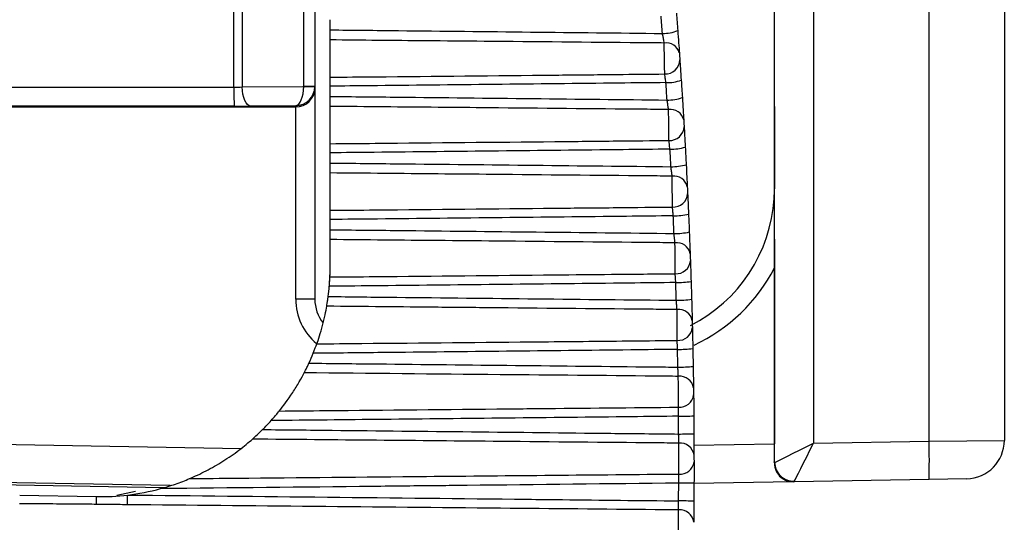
# Model space of a CAD drawing. Header units: millimetres. Extents: x 15458 to 16410, y 10212 to 11278.
# Tile 7 of 139: x 15867.3 to 15880.15, y 10690.62 to 10697.18. Entities that reach past the tile are written whole.
import ezdxf

# ---------------------------------------------------------------- set-up
doc = ezdxf.new("R2010")
doc.units = ezdxf.units.MM

msp = doc.modelspace()

# ---------------------------------------------------------------- linework, layer by layer
at = {"color": 7, "linetype": 'Continuous', "lineweight": 25}
for p, q in [((15879.168, 10691.68), (15879.168, 10706.341)), ((15880.151, 10706.076), (15880.151, 10691.689)), ((15877.15, 10696.043), (15877.15, 10702.663)), ((15877.658, 10702.663), (15877.658, 10691.654)), ((15870.095, 10696.299), (15870.095, 10702.12)), ((15870.204, 10702.12), (15870.204, 10696.3)), ((15871.005, 10696.309), (15871.005, 10702.099)), ((15871.151, 10702.099), (15871.151, 10696.309)), ((15871.351, 10697.045), (15871.351, 10697.178)), ((15871.351, 10696.428), (15871.351, 10696.914)), ((15864.351, 10696.297), (15870.095, 10696.299)), ((15870.204, 10696.3), (15871.005, 10696.307)), ((15871.005, 10696.309), (15871.151, 10696.309)), ((15871.151, 10696.309), (15871.151, 10696.286)), ((15871.151, 10696.286), (15871.151, 10693.532)), ((15871.351, 10696.177), (15871.351, 10696.31)), ((15870.099, 10696.049), (15864.351, 10696.047)), ((15864.351, 10696.041), (15870.901, 10696.041)), ((15870.901, 10696.055), (15870.317, 10696.05)), ((15870.901, 10696.041), (15870.901, 10696.055)), ((15870.901, 10693.532), (15870.901, 10696.041)), ((15871.351, 10695.56), (15871.351, 10696.047)), ((15877.153, 10696.044), (15877.15, 10696.041)), ((15877.15, 10696.043), (15877.15, 10696.04)), ((15877.15, 10696.041), (15877.15, 10694.971)), ((15877.15, 10694.971), (15877.15, 10696.04)), ((15877.153, 10691.405), (15877.153, 10696.044)), ((15871.351, 10695.308), (15871.351, 10695.441)), ((15871.351, 10694.691), (15871.351, 10695.178)), ((15877.15, 10694.971), (15877.15, 10694.971)), ((15871.351, 10694.437), (15871.351, 10694.571)), ((15871.351, 10693.954), (15871.351, 10694.309)), ((15877.15, 10693.94), (15877.15, 10691.645)), ((15871.151, 10693.532), (15870.901, 10693.532)), ((15865.431, 10691.667), (15870.187, 10691.584)), ((15876.1, 10691.627), (15877.15, 10691.645)), ((15877.658, 10691.654), (15879.168, 10691.68)), ((15879.168, 10691.68), (15880.151, 10691.689)), ((15877.149, 10691.4), (15877.152, 10691.4)), ((15869.262, 10691.1), (15866.329, 10691.151)), ((15866.41, 10691.123), (15869.185, 10691.075)), ((15877.395, 10691.15), (15876.1, 10691.127)), ((15877.407, 10691.15), (15877.395, 10691.15)), ((15879.168, 10691.18), (15877.407, 10691.15)), ((15879.659, 10691.189), (15879.168, 10691.18)), ((15868.809, 10691.02), (15868.568, 10690.969)), ((15867.298, 10690.972), (15868.298, 10690.955))]:
    msp.add_line(p, q, dxfattribs=at)
at = {"color": 7, "linetype": 'Continuous', "lineweight": 25, "flags": 128}
for points in [[(15870.317, 10696.05), (15870.295, 10696.055), (15870.274, 10696.07), (15870.255, 10696.093), (15870.238, 10696.125), (15870.224, 10696.162), (15870.213, 10696.205), (15870.206, 10696.252), (15870.204, 10696.3)], [(15868.706, 10690.849), (15868.706, 10690.86), (15868.706, 10690.873), (15868.706, 10690.887), (15868.706, 10690.903), (15868.707, 10690.92), (15868.707, 10690.938), (15868.707, 10690.957), (15868.707, 10690.976)]]:
    msp.add_lwpolyline(points, dxfattribs=at)
at = {"color": 7, "linetype": 'Continuous', "lineweight": 25}
for centre, radius, start, end in [((15875.703, 10697.475), 0.476, 268.2448, 292.8457), ((15875.739, 10696.701), 0.175, 14.2626, 99.2122), ((15875.727, 10696.658), 0.188, 267.1315, 358.5963), ((15875.749, 10696.889), 0.532, 268.3986, 290.3074), ((15873.826, 10696.239), 3.732, 179.0807, 182.9193), ((15871.132, 10701.356), 5.051, 268.5626, 270.212), ((15875.763, 10696.686), 0.556, 268.4581, 289.399), ((15875.794, 10695.832), 0.176, 13.1276, 98.5585), ((15875.784, 10695.789), 0.187, 266.7416, 357.6029), ((15875.802, 10696.126), 0.638, 268.6391, 286.8177), ((15875.814, 10695.934), 0.674, 268.7081, 285.8889), ((15875.839, 10694.961), 0.177, 12.0086, 97.927), ((15874.9, 10694.971), 2.25, 356.5355, 0), ((15875.15, 10694.971), 2, 356.4466, 0), ((15875.831, 10694.919), 0.186, 266.3274, 356.5989), ((15875.15, 10694.971), 2, 296.9191, 356.4466), ((15875.845, 10695.423), 0.804, 268.9126, 283.2709), ((15875.854, 10695.253), 0.865, 268.9897, 282.3252), ((15875.874, 10694.09), 0.179, 10.905, 97.3183), ((15868.351, 10693.954), 3, 353.8024, 0), ((15875.868, 10694.048), 0.185, 265.8887, 355.5838), ((15875.15, 10694.971), 2.25, 295.0433, 332.734), ((15875.877, 10694.847), 1.099, 269.2133, 279.6776), ((15871.651, 10693.532), 0.75, 180, 230.5644), ((15871.651, 10693.532), 0.5, 180, 218.5238), ((15875.884, 10694.737), 1.22, 269.2967, 278.7188), ((15875.9, 10693.217), 0.18, 9.8161, 96.7327), ((15875.895, 10693.177), 0.184, 265.4255, 354.5575), ((15875.899, 10694.638), 1.762, 269.5345, 276.0497), ((15875.903, 10694.746), 2.101, 269.6223, 275.0818), ((15875.915, 10692.345), 0.181, 8.7411, 96.1706), ((15875.913, 10692.304), 0.183, 264.9379, 353.5194), ((15875.908, 10696.533), 4.529, 269.8688, 272.3995), ((15875.905, 10699.578), 7.806, 269.9589, 271.427), ((15875.92, 10691.472), 0.182, 7.6794, 95.6324), ((15872.004, 10691.43), 7.168, 358.0016, 1.9984), ((15879.651, 10691.689), 0.5, 271, 0), ((15875.92, 10691.431), 0.182, 264.426, 352.4691), ((15877.402, 10691.4), 0.25, 179.9959, 270.9955), ((15875.929, 10683.325), 7.806, 88.7402, 90.2083), ((15924.924, 10690.429), 56.629, 179.4674, 179.5696), ((15875.923, 10686.37), 4.529, 87.7675, 90.2984), ((15875.915, 10690.599), 0.183, 6.6305, 95.1183)]:
    msp.add_arc(centre, radius, start, end, dxfattribs=at)
for centre, major_axis, ratio, start_param, end_param in [((15870.09, 10696.308), (0.25, 0), 0.03491, 4.729842, 5.183628), ((15870.901, 10696.305), (0.003, 0.25), 0.41817, 3.169842, 4.725088), ((15870.901, 10696.305), (0.178, 0.178), 0.983054, 3.935719, 5.490965), ((15870.901, 10696.286), (0.25, 0), 0.982697, 4.712389, 6.283185), ((15870.855, 10696.308), (0.105, 0.108), 0.991145, 5.475897, 5.491448), ((15870.901, 10696.308), (0.177, 0.178), 0.994678, 5.480715, 5.496266), ((15870.09, 10696.058), (0.5, 0), 0.017455, 4.729842, 5.183628), ((15877.65, 10696.043), (0.5, 0), 0.017455, 3.02494, 3.141593), ((15877.4, 10696.04), (0.25, 0), 0.017455, 3.124139, 3.141593), ((15877.141, 10691.645), (0, 0.5), 0.017452, 4.199141, 4.712694), ((15877.65, 10691.654), (0.5, 0.254), 0.007054, 3.255211, 4.726253), ((15877.65, 10691.654), (0.246, 0.504), 0.013985, 3.28875, 4.7192), ((15877.152, 10691.65), (0, 0.25), 0.01745, 3.141897, 3.340984), ((15877.402, 10691.65), (-0.004, 0.5), 0.017451, 3.141745, 3.281786)]:
    msp.add_ellipse(centre, major_axis=major_axis, ratio=ratio, start_param=start_param, end_param=end_param, dxfattribs=at)
for points in [[(15875.688, 10696.999), (15875.682, 10697.074), (15875.677, 10697.149), (15875.671, 10697.224)], [(15875.87, 10697.263), (15875.876, 10697.187), (15875.882, 10697.111), (15875.888, 10697.036)], [(15875.888, 10697.036), (15875.896, 10696.929), (15875.904, 10696.819), (15875.909, 10696.744)], [(15875.915, 10696.653), (15875.919, 10696.596), (15875.926, 10696.497), (15875.933, 10696.39)], [(15875.933, 10696.39), (15875.938, 10696.314), (15875.943, 10696.238), (15875.948, 10696.161)], [(15875.748, 10696.13), (15875.744, 10696.206), (15875.739, 10696.282), (15875.734, 10696.357)], [(15875.948, 10696.161), (15875.955, 10696.054), (15875.961, 10695.945), (15875.966, 10695.872)], [(15875.971, 10695.782), (15875.975, 10695.723), (15875.98, 10695.623), (15875.986, 10695.516)], [(15875.799, 10695.26), (15875.795, 10695.336), (15875.791, 10695.412), (15875.786, 10695.489)], [(15875.986, 10695.516), (15875.99, 10695.439), (15875.994, 10695.362), (15875.998, 10695.285)], [(15875.998, 10695.285), (15876.004, 10695.178), (15876.009, 10695.07), (15876.013, 10694.998)], [(15876.017, 10694.908), (15876.02, 10694.848), (15876.025, 10694.747), (15876.029, 10694.64)], [(15875.839, 10694.389), (15875.836, 10694.465), (15875.833, 10694.542), (15875.829, 10694.619)], [(15876.029, 10694.64), (15876.032, 10694.563), (15876.036, 10694.486), (15876.039, 10694.408)], [(15876.039, 10694.408), (15876.043, 10694.301), (15876.047, 10694.194), (15876.05, 10694.123)], [(15871.348, 10693.821), (15871.349, 10693.852), (15871.351, 10693.899), (15871.351, 10693.954)], [(15876.053, 10694.034), (15876.055, 10693.972), (15876.059, 10693.871), (15876.062, 10693.763)], [(15871.325, 10693.566), (15871.331, 10693.61), (15871.336, 10693.655), (15871.34, 10693.699)], [(15875.869, 10693.517), (15875.867, 10693.594), (15875.865, 10693.671), (15875.862, 10693.748)], [(15876.062, 10693.763), (15876.065, 10693.686), (15876.067, 10693.608), (15876.069, 10693.531)], [(15876.069, 10693.531), (15876.072, 10693.423), (15876.075, 10693.317), (15876.077, 10693.248)], [(15876.079, 10693.159), (15876.08, 10693.096), (15876.083, 10692.993), (15876.085, 10692.886)], [(15871.13, 10692.825), (15871.149, 10692.873), (15871.167, 10692.921), (15871.177, 10692.948)], [(15871.074, 10692.696), (15871.094, 10692.739), (15871.112, 10692.782), (15871.13, 10692.825)], [(15875.889, 10692.644), (15875.888, 10692.722), (15875.887, 10692.799), (15875.885, 10692.876)], [(15876.085, 10692.886), (15876.086, 10692.808), (15876.088, 10692.73), (15876.089, 10692.653)], [(15876.089, 10692.653), (15876.091, 10692.545), (15876.093, 10692.44), (15876.094, 10692.372)], [(15876.095, 10692.283), (15876.096, 10692.218), (15876.097, 10692.115), (15876.098, 10692.008)], [(15870.58, 10691.947), (15870.621, 10691.992), (15870.662, 10692.041), (15870.687, 10692.072)], [(15876.098, 10692.008), (15876.098, 10691.93), (15876.099, 10691.852), (15876.099, 10691.774)], [(15870.469, 10691.83), (15870.507, 10691.868), (15870.544, 10691.907), (15870.58, 10691.947)], [(15875.899, 10691.772), (15875.899, 10691.849), (15875.898, 10691.926), (15875.898, 10692.004)], [(15870.336, 10691.705), (15870.371, 10691.737), (15870.422, 10691.783), (15870.469, 10691.83)], [(15876.099, 10691.774), (15876.1, 10691.667), (15876.1, 10691.562), (15876.1, 10691.496)], [(15876.101, 10691.407), (15876.101, 10691.341), (15876.101, 10691.237), (15876.1, 10691.129)], [(15877.153, 10691.405), (15877.153, 10691.403), (15877.153, 10691.402), (15877.153, 10691.401)], [(15875.899, 10690.899), (15875.9, 10690.976), (15875.9, 10691.054), (15875.9, 10691.131)], [(15876.1, 10691.129), (15876.1, 10691.051), (15876.1, 10690.974), (15876.099, 10690.896)], [(15868.707, 10690.976), (15868.851, 10690.993), (15868.994, 10691.021), (15869.135, 10691.059)], [(15868.298, 10690.955), (15868.436, 10690.953), (15868.572, 10690.96), (15868.707, 10690.976)], [(15876.099, 10690.896), (15876.099, 10690.788), (15876.098, 10690.685), (15876.097, 10690.62)]]:
    msp.add_open_spline(points, degree=3, dxfattribs=at)
for points, knots in [([(15871.351, 10697.045), (15871.648, 10697.042), (15871.946, 10697.039), (15872.244, 10697.036), (15873.392, 10697.024), (15874.54, 10697.011), (15875.688, 10696.999)], [0, 0, 0, 0, 0.000893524, 0.000893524, 0.000893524, 0.004337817, 0.004337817, 0.004337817, 0.004337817]), ([(15871.351, 10696.914), (15871.351, 10696.925), (15871.351, 10696.938), (15871.351, 10696.952), (15871.351, 10696.967), (15871.351, 10696.983), (15871.351, 10697), (15871.351, 10697.014), (15871.351, 10697.03), (15871.351, 10697.045)], [0, 0, 0, 0, 0.0000503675, 0.0000503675, 0.0000503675, 0.0001007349, 0.0001007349, 0.0001007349, 0.0001461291, 0.0001461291, 0.0001461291, 0.0001461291]), ([(15875.711, 10696.874), (15875.605, 10696.875), (15875.498, 10696.876), (15875.392, 10696.877), (15874.714, 10696.883), (15874.037, 10696.889), (15873.36, 10696.895), (15873.106, 10696.898), (15872.852, 10696.9), (15872.597, 10696.902), (15872.182, 10696.906), (15871.766, 10696.91), (15871.351, 10696.914)], [0.000188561, 0.000188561, 0.000188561, 0.000188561, 0.000507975, 0.000507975, 0.000507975, 0.002539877, 0.002539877, 0.002539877, 0.003302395, 0.003302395, 0.003302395, 0.004549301, 0.004549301, 0.004549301, 0.004549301]), ([(15875.711, 10696.874), (15875.71, 10696.882), (15875.708, 10696.891), (15875.706, 10696.901), (15875.704, 10696.916), (15875.701, 10696.932), (15875.698, 10696.948), (15875.695, 10696.965), (15875.691, 10696.982), (15875.688, 10696.999)], [0, 0, 0, 0, 0.0000358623, 0.0000358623, 0.0000358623, 0.000087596, 0.000087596, 0.000087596, 0.0001394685, 0.0001394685, 0.0001394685, 0.0001394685]), ([(15875.718, 10696.47), (15875.717, 10696.511), (15875.716, 10696.584), (15875.713, 10696.738), (15875.712, 10696.819), (15875.711, 10696.874)], [0, 0, 0, 0, 0.5, 0.5, 1, 1, 1, 1]), ([(15875.909, 10696.744), (15875.909, 10696.742), (15875.909, 10696.741), (15875.909, 10696.739), (15875.91, 10696.734), (15875.91, 10696.728), (15875.91, 10696.722), (15875.911, 10696.715), (15875.911, 10696.709), (15875.912, 10696.702), (15875.912, 10696.696), (15875.913, 10696.689), (15875.913, 10696.683), (15875.914, 10696.677), (15875.914, 10696.671), (15875.914, 10696.666), (15875.915, 10696.661), (15875.915, 10696.657), (15875.915, 10696.653)], [0, 0, 0, 0, 0.0000073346, 0.0000073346, 0.0000073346, 0.0000271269, 0.0000271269, 0.0000271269, 0.000046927, 0.000046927, 0.000046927, 0.000066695, 0.000066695, 0.000066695, 0.0000864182, 0.0000864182, 0.0000864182, 0.0001061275, 0.0001061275, 0.0001061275, 0.0001061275]), ([(15871.351, 10696.428), (15871.546, 10696.43), (15871.742, 10696.431), (15871.937, 10696.433), (15872.719, 10696.441), (15873.502, 10696.448), (15874.284, 10696.456), (15874.555, 10696.458), (15874.825, 10696.461), (15875.096, 10696.464), (15875.303, 10696.466), (15875.51, 10696.468), (15875.718, 10696.47)], [0, 0, 0, 0, 0.000586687, 0.000586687, 0.000586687, 0.002933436, 0.002933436, 0.002933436, 0.003745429, 0.003745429, 0.003745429, 0.004367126, 0.004367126, 0.004367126, 0.004367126]), ([(15871.351, 10696.31), (15871.351, 10696.327), (15871.351, 10696.344), (15871.351, 10696.359), (15871.351, 10696.374), (15871.351, 10696.388), (15871.351, 10696.4), (15871.351, 10696.411), (15871.351, 10696.421), (15871.351, 10696.428)], [0, 0, 0, 0, 0.0000503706, 0.0000503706, 0.0000503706, 0.0001007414, 0.0001007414, 0.0001007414, 0.0001461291, 0.0001461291, 0.0001461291, 0.0001461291]), ([(15875.734, 10696.357), (15875.732, 10696.369), (15875.73, 10696.381), (15875.729, 10696.392), (15875.726, 10696.408), (15875.724, 10696.423), (15875.722, 10696.436), (15875.72, 10696.449), (15875.719, 10696.461), (15875.718, 10696.47)], [0, 0, 0, 0, 0.000036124, 0.000036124, 0.000036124, 0.0000871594, 0.0000871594, 0.0000871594, 0.0001380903, 0.0001380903, 0.0001380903, 0.0001380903]), ([(15875.734, 10696.357), (15875.53, 10696.355), (15875.326, 10696.353), (15875.122, 10696.351), (15874.037, 10696.339), (15872.952, 10696.327), (15871.867, 10696.316), (15871.695, 10696.314), (15871.523, 10696.312), (15871.351, 10696.31)], [0.000201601, 0.000201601, 0.000201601, 0.000201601, 0.000813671, 0.000813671, 0.000813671, 0.004068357, 0.004068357, 0.004068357, 0.0045849, 0.0045849, 0.0045849, 0.0045849]), ([(15871.351, 10696.177), (15871.648, 10696.174), (15871.946, 10696.171), (15872.244, 10696.168), (15873.412, 10696.155), (15874.58, 10696.143), (15875.748, 10696.13)], [0, 0, 0, 0, 0.000893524, 0.000893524, 0.000893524, 0.004398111, 0.004398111, 0.004398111, 0.004398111]), ([(15871.351, 10696.047), (15871.351, 10696.057), (15871.351, 10696.071), (15871.351, 10696.085), (15871.351, 10696.099), (15871.351, 10696.115), (15871.351, 10696.132), (15871.351, 10696.146), (15871.351, 10696.162), (15871.351, 10696.177)], [0, 0, 0, 0, 0.0000503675, 0.0000503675, 0.0000503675, 0.0001007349, 0.0001007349, 0.0001007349, 0.0001461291, 0.0001461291, 0.0001461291, 0.0001461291]), ([(15875.768, 10696.006), (15875.767, 10696.014), (15875.765, 10696.023), (15875.764, 10696.033), (15875.762, 10696.047), (15875.759, 10696.063), (15875.757, 10696.079), (15875.754, 10696.096), (15875.751, 10696.113), (15875.748, 10696.13)], [0, 0, 0, 0, 0.0000357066, 0.0000357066, 0.0000357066, 0.0000871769, 0.0000871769, 0.0000871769, 0.0001387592, 0.0001387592, 0.0001387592, 0.0001387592]), ([(15875.768, 10696.006), (15875.662, 10696.007), (15875.557, 10696.008), (15875.451, 10696.009), (15874.775, 10696.015), (15874.099, 10696.021), (15873.423, 10696.028), (15873.202, 10696.03), (15872.98, 10696.032), (15872.759, 10696.034), (15872.289, 10696.038), (15871.82, 10696.043), (15871.351, 10696.047)], [0.000189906, 0.000189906, 0.000189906, 0.000189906, 0.000506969, 0.000506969, 0.000506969, 0.002534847, 0.002534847, 0.002534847, 0.003199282, 0.003199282, 0.003199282, 0.004607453, 0.004607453, 0.004607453, 0.004607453]), ([(15875.773, 10695.602), (15875.773, 10695.645), (15875.772, 10695.718), (15875.77, 10695.873), (15875.769, 10695.952), (15875.768, 10696.006)], [0, 0, 0, 0, 0.5, 0.5, 1, 1, 1, 1]), ([(15875.966, 10695.872), (15875.966, 10695.87), (15875.966, 10695.868), (15875.966, 10695.866), (15875.966, 10695.862), (15875.967, 10695.856), (15875.967, 10695.85), (15875.967, 10695.844), (15875.968, 10695.837), (15875.968, 10695.831), (15875.969, 10695.824), (15875.969, 10695.818), (15875.969, 10695.812), (15875.97, 10695.806), (15875.97, 10695.8), (15875.97, 10695.795), (15875.971, 10695.79), (15875.971, 10695.785), (15875.971, 10695.782)], [0, 0, 0, 0, 0.000007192, 0.000007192, 0.000007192, 0.0000267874, 0.0000267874, 0.0000267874, 0.0000463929, 0.0000463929, 0.0000463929, 0.0000659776, 0.0000659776, 0.0000659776, 0.0000855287, 0.0000855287, 0.0000855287, 0.0001050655, 0.0001050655, 0.0001050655, 0.0001050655]), ([(15871.351, 10695.56), (15871.546, 10695.562), (15871.742, 10695.564), (15871.937, 10695.565), (15872.719, 10695.573), (15873.502, 10695.58), (15874.284, 10695.588), (15874.554, 10695.59), (15874.825, 10695.593), (15875.095, 10695.596), (15875.321, 10695.598), (15875.547, 10695.6), (15875.773, 10695.602)], [0, 0, 0, 0, 0.000586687, 0.000586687, 0.000586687, 0.002933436, 0.002933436, 0.002933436, 0.003744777, 0.003744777, 0.003744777, 0.00442285, 0.00442285, 0.00442285, 0.00442285]), ([(15871.351, 10695.441), (15871.351, 10695.458), (15871.351, 10695.475), (15871.351, 10695.49), (15871.351, 10695.505), (15871.351, 10695.52), (15871.351, 10695.532), (15871.351, 10695.543), (15871.351, 10695.552), (15871.351, 10695.56)], [0, 0, 0, 0, 0.0000503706, 0.0000503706, 0.0000503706, 0.0001007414, 0.0001007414, 0.0001007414, 0.0001461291, 0.0001461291, 0.0001461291, 0.0001461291]), ([(15875.786, 10695.489), (15875.583, 10695.486), (15875.379, 10695.484), (15875.175, 10695.482), (15874.091, 10695.47), (15873.008, 10695.459), (15871.924, 10695.447), (15871.733, 10695.445), (15871.542, 10695.443), (15871.351, 10695.441)], [0.000201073, 0.000201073, 0.000201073, 0.000201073, 0.00081276, 0.00081276, 0.00081276, 0.004063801, 0.004063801, 0.004063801, 0.004637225, 0.004637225, 0.004637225, 0.004637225]), ([(15875.786, 10695.489), (15875.785, 10695.501), (15875.784, 10695.512), (15875.782, 10695.524), (15875.781, 10695.54), (15875.779, 10695.555), (15875.777, 10695.568), (15875.776, 10695.581), (15875.774, 10695.593), (15875.773, 10695.602)], [0, 0, 0, 0, 0.0000358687, 0.0000358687, 0.0000358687, 0.0000868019, 0.0000868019, 0.0000868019, 0.0001376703, 0.0001376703, 0.0001376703, 0.0001376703]), ([(15871.351, 10695.308), (15871.648, 10695.305), (15871.946, 10695.301), (15872.244, 10695.298), (15873.429, 10695.286), (15874.614, 10695.273), (15875.799, 10695.26)], [0, 0, 0, 0, 0.000893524, 0.000893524, 0.000893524, 0.004448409, 0.004448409, 0.004448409, 0.004448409]), ([(15871.351, 10695.178), (15871.351, 10695.189), (15871.351, 10695.202), (15871.351, 10695.216), (15871.351, 10695.23), (15871.351, 10695.246), (15871.351, 10695.262), (15871.351, 10695.277), (15871.351, 10695.293), (15871.351, 10695.308)], [0, 0, 0, 0, 0.0000503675, 0.0000503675, 0.0000503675, 0.0001007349, 0.0001007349, 0.0001007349, 0.0001461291, 0.0001461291, 0.0001461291, 0.0001461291]), ([(15875.815, 10695.137), (15875.814, 10695.145), (15875.813, 10695.154), (15875.811, 10695.164), (15875.81, 10695.178), (15875.808, 10695.193), (15875.805, 10695.21), (15875.803, 10695.226), (15875.801, 10695.243), (15875.799, 10695.26)], [0, 0, 0, 0, 0.0000355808, 0.0000355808, 0.0000355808, 0.0000868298, 0.0000868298, 0.0000868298, 0.0001381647, 0.0001381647, 0.0001381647, 0.0001381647]), ([(15875.815, 10695.137), (15875.71, 10695.138), (15875.605, 10695.139), (15875.5, 10695.14), (15874.825, 10695.146), (15874.15, 10695.152), (15873.476, 10695.159), (15873.237, 10695.161), (15872.998, 10695.163), (15872.759, 10695.165), (15872.289, 10695.17), (15871.82, 10695.174), (15871.351, 10695.178)], [0.000191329, 0.000191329, 0.000191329, 0.000191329, 0.000506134, 0.000506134, 0.000506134, 0.00253067, 0.00253067, 0.00253067, 0.003247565, 0.003247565, 0.003247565, 0.004655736, 0.004655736, 0.004655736, 0.004655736]), ([(15875.819, 10694.733), (15875.819, 10694.777), (15875.818, 10694.851), (15875.816, 10695.005), (15875.815, 10695.084), (15875.815, 10695.137)], [0, 0, 0, 0, 0.5, 0.5, 1, 1, 1, 1]), ([(15876.013, 10694.998), (15876.013, 10694.996), (15876.013, 10694.995), (15876.013, 10694.993), (15876.013, 10694.988), (15876.014, 10694.983), (15876.014, 10694.977), (15876.014, 10694.971), (15876.014, 10694.964), (15876.015, 10694.958), (15876.015, 10694.951), (15876.015, 10694.945), (15876.016, 10694.939), (15876.016, 10694.933), (15876.016, 10694.927), (15876.016, 10694.922), (15876.017, 10694.917), (15876.017, 10694.912), (15876.017, 10694.908)], [0, 0, 0, 0, 0.0000070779, 0.0000070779, 0.0000070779, 0.0000265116, 0.0000265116, 0.0000265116, 0.0000459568, 0.0000459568, 0.0000459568, 0.0000653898, 0.0000653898, 0.0000653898, 0.0000847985, 0.0000847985, 0.0000847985, 0.0001041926, 0.0001041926, 0.0001041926, 0.0001041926]), ([(15877.146, 10694.835), (15877.146, 10694.838), (15877.146, 10694.842), (15877.146, 10694.845), (15877.146, 10694.846), (15877.146, 10694.846), (15877.146, 10694.847)], [0, 0, 0, 0, 0.0000172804, 0.0000172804, 0.0000172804, 0.00002049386, 0.00002049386, 0.00002049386, 0.00002049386]), ([(15877.146, 10694.835), (15877.146, 10694.823), (15877.146, 10694.805), (15877.146, 10694.77), (15877.146, 10694.752), (15877.147, 10694.698), (15877.147, 10694.661), (15877.148, 10694.551), (15877.148, 10694.476), (15877.149, 10694.251), (15877.15, 10694.097), (15877.15, 10693.94)], [0, 0, 0, 0, 0.0625, 0.0625, 0.125, 0.125, 0.25, 0.25, 0.5, 0.5, 1, 1, 1, 1]), ([(15871.351, 10694.691), (15871.546, 10694.693), (15871.742, 10694.694), (15871.937, 10694.696), (15872.719, 10694.704), (15873.502, 10694.711), (15874.284, 10694.719), (15874.554, 10694.721), (15874.825, 10694.724), (15875.095, 10694.726), (15875.336, 10694.729), (15875.578, 10694.731), (15875.819, 10694.733)], [0, 0, 0, 0, 0.000586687, 0.000586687, 0.000586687, 0.002933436, 0.002933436, 0.002933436, 0.003744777, 0.003744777, 0.003744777, 0.004468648, 0.004468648, 0.004468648, 0.004468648]), ([(15875.829, 10694.619), (15875.828, 10694.631), (15875.827, 10694.642), (15875.826, 10694.654), (15875.825, 10694.67), (15875.823, 10694.685), (15875.822, 10694.699), (15875.821, 10694.712), (15875.82, 10694.724), (15875.819, 10694.733)], [0, 0, 0, 0, 0.0000356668, 0.0000356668, 0.0000356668, 0.0000865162, 0.0000865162, 0.0000865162, 0.000137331, 0.000137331, 0.000137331, 0.000137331]), ([(15871.351, 10694.571), (15871.351, 10694.587), (15871.351, 10694.604), (15871.351, 10694.62), (15871.351, 10694.635), (15871.351, 10694.65), (15871.351, 10694.662), (15871.351, 10694.673), (15871.351, 10694.683), (15871.351, 10694.691)], [0, 0, 0, 0, 0.0000503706, 0.0000503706, 0.0000503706, 0.0001007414, 0.0001007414, 0.0001007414, 0.0001461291, 0.0001461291, 0.0001461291, 0.0001461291]), ([(15875.829, 10694.619), (15875.626, 10694.617), (15875.422, 10694.614), (15875.218, 10694.612), (15874.135, 10694.6), (15873.053, 10694.589), (15871.97, 10694.577), (15871.764, 10694.575), (15871.557, 10694.573), (15871.351, 10694.571)], [0.00020065, 0.00020065, 0.00020065, 0.00020065, 0.000812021, 0.000812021, 0.000812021, 0.004060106, 0.004060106, 0.004060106, 0.004679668, 0.004679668, 0.004679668, 0.004679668]), ([(15871.351, 10694.437), (15871.648, 10694.434), (15871.946, 10694.431), (15872.244, 10694.428), (15873.442, 10694.415), (15874.641, 10694.402), (15875.839, 10694.389)], [0, 0, 0, 0, 0.000893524, 0.000893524, 0.000893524, 0.004488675, 0.004488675, 0.004488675, 0.004488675]), ([(15871.351, 10694.309), (15871.351, 10694.319), (15871.351, 10694.332), (15871.351, 10694.346), (15871.351, 10694.36), (15871.351, 10694.375), (15871.351, 10694.392), (15871.351, 10694.406), (15871.351, 10694.422), (15871.351, 10694.437)], [0, 0, 0, 0, 0.0000503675, 0.0000503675, 0.0000503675, 0.0001007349, 0.0001007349, 0.0001007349, 0.0001461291, 0.0001461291, 0.0001461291, 0.0001461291]), ([(15875.852, 10694.267), (15875.851, 10694.275), (15875.85, 10694.283), (15875.849, 10694.293), (15875.848, 10694.307), (15875.846, 10694.322), (15875.844, 10694.339), (15875.843, 10694.355), (15875.841, 10694.372), (15875.839, 10694.389)], [0, 0, 0, 0, 0.000035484, 0.000035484, 0.000035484, 0.0000865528, 0.0000865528, 0.0000865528, 0.0001376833, 0.0001376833, 0.0001376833, 0.0001376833]), ([(15875.852, 10694.267), (15875.747, 10694.268), (15875.643, 10694.269), (15875.539, 10694.27), (15874.865, 10694.276), (15874.191, 10694.282), (15873.517, 10694.289), (15873.265, 10694.291), (15873.012, 10694.293), (15872.759, 10694.296), (15872.29, 10694.3), (15871.82, 10694.304), (15871.351, 10694.309)], [0.000192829, 0.000192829, 0.000192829, 0.000192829, 0.00050547, 0.00050547, 0.00050547, 0.00252735, 0.00252735, 0.00252735, 0.003285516, 0.003285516, 0.003285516, 0.004694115, 0.004694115, 0.004694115, 0.004694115]), ([(15875.855, 10693.864), (15875.855, 10693.909), (15875.854, 10693.983), (15875.853, 10694.137), (15875.852, 10694.215), (15875.852, 10694.267)], [0, 0, 0, 0, 0.5, 0.5, 1, 1, 1, 1]), ([(15876.05, 10694.123), (15876.05, 10694.122), (15876.05, 10694.12), (15876.05, 10694.118), (15876.05, 10694.114), (15876.05, 10694.108), (15876.051, 10694.102), (15876.051, 10694.096), (15876.051, 10694.09), (15876.051, 10694.084), (15876.051, 10694.077), (15876.052, 10694.071), (15876.052, 10694.065), (15876.052, 10694.059), (15876.052, 10694.053), (15876.053, 10694.048), (15876.053, 10694.042), (15876.053, 10694.038), (15876.053, 10694.034)], [0, 0, 0, 0, 0.0000069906, 0.0000069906, 0.0000069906, 0.0000262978, 0.0000262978, 0.0000262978, 0.0000456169, 0.0000456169, 0.0000456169, 0.0000649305, 0.0000649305, 0.0000649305, 0.0000842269, 0.0000842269, 0.0000842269, 0.0001035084, 0.0001035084, 0.0001035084, 0.0001035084]), ([(15871.34, 10693.699), (15871.341, 10693.716), (15871.342, 10693.733), (15871.343, 10693.748), (15871.345, 10693.764), (15871.345, 10693.779), (15871.346, 10693.791), (15871.347, 10693.803), (15871.347, 10693.813), (15871.348, 10693.821)], [0, 0, 0, 0, 0.0000505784, 0.0000505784, 0.0000505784, 0.0001011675, 0.0001011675, 0.0001011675, 0.000146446, 0.000146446, 0.000146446, 0.000146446]), ([(15871.348, 10693.821), (15871.543, 10693.822), (15871.739, 10693.824), (15871.934, 10693.826), (15872.717, 10693.834), (15873.499, 10693.841), (15874.281, 10693.849), (15874.529, 10693.851), (15874.777, 10693.853), (15875.025, 10693.856), (15875.302, 10693.858), (15875.578, 10693.861), (15875.855, 10693.864)], [0, 0, 0, 0, 0.000586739, 0.000586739, 0.000586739, 0.002933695, 0.002933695, 0.002933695, 0.003678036, 0.003678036, 0.003678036, 0.00450747, 0.00450747, 0.00450747, 0.00450747]), ([(15875.862, 10693.748), (15875.861, 10693.76), (15875.861, 10693.771), (15875.86, 10693.783), (15875.859, 10693.799), (15875.858, 10693.814), (15875.857, 10693.828), (15875.856, 10693.842), (15875.856, 10693.854), (15875.855, 10693.864)], [0, 0, 0, 0, 0.0000355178, 0.0000355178, 0.0000355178, 0.0000863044, 0.0000863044, 0.0000863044, 0.0001370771, 0.0001370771, 0.0001370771, 0.0001370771]), ([(15875.862, 10693.748), (15875.658, 10693.746), (15875.455, 10693.743), (15875.251, 10693.741), (15874.169, 10693.729), (15873.087, 10693.718), (15872.005, 10693.706), (15871.784, 10693.704), (15871.562, 10693.701), (15871.34, 10693.699)], [0.000200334, 0.000200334, 0.000200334, 0.000200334, 0.000811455, 0.000811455, 0.000811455, 0.004057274, 0.004057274, 0.004057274, 0.00472308, 0.00472308, 0.00472308, 0.00472308]), ([(15871.306, 10693.439), (15871.308, 10693.449), (15871.31, 10693.461), (15871.312, 10693.475), (15871.314, 10693.489), (15871.317, 10693.505), (15871.319, 10693.521), (15871.321, 10693.535), (15871.323, 10693.551), (15871.325, 10693.566)], [0, 0, 0, 0, 0.0000509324, 0.0000509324, 0.0000509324, 0.0001018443, 0.0001018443, 0.0001018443, 0.000147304, 0.000147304, 0.000147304, 0.000147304]), ([(15871.325, 10693.566), (15871.623, 10693.563), (15871.921, 10693.559), (15872.219, 10693.556), (15873.436, 10693.543), (15874.653, 10693.53), (15875.869, 10693.517)], [0, 0, 0, 0, 0.000893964, 0.000893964, 0.000893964, 0.004544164, 0.004544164, 0.004544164, 0.004544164]), ([(15871.177, 10692.948), (15871.195, 10693), (15871.226, 10693.092), (15871.276, 10693.282), (15871.296, 10693.381), (15871.306, 10693.439)], [0, 0, 0, 0, 0.5, 0.5, 1, 1, 1, 1]), ([(15875.879, 10693.396), (15875.775, 10693.397), (15875.671, 10693.398), (15875.568, 10693.399), (15874.895, 10693.405), (15874.221, 10693.411), (15873.548, 10693.418), (15873.286, 10693.42), (15873.023, 10693.423), (15872.761, 10693.425), (15872.276, 10693.43), (15871.791, 10693.434), (15871.306, 10693.439)], [0.000194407, 0.000194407, 0.000194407, 0.000194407, 0.000504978, 0.000504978, 0.000504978, 0.002524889, 0.002524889, 0.002524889, 0.003312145, 0.003312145, 0.003312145, 0.004767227, 0.004767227, 0.004767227, 0.004767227]), ([(15875.879, 10693.396), (15875.878, 10693.403), (15875.877, 10693.412), (15875.877, 10693.422), (15875.876, 10693.435), (15875.874, 10693.451), (15875.873, 10693.467), (15875.872, 10693.483), (15875.871, 10693.5), (15875.869, 10693.517)], [0, 0, 0, 0, 0.0000354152, 0.0000354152, 0.0000354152, 0.0000863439, 0.0000863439, 0.0000863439, 0.0001373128, 0.0001373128, 0.0001373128, 0.0001373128]), ([(15875.881, 10692.993), (15875.88, 10693.039), (15875.88, 10693.114), (15875.879, 10693.268), (15875.879, 10693.346), (15875.879, 10693.396)], [0, 0, 0, 0, 0.5, 0.5, 1, 1, 1, 1]), ([(15876.077, 10693.248), (15876.077, 10693.246), (15876.077, 10693.245), (15876.077, 10693.243), (15876.077, 10693.239), (15876.077, 10693.233), (15876.077, 10693.227), (15876.077, 10693.221), (15876.078, 10693.215), (15876.078, 10693.209), (15876.078, 10693.203), (15876.078, 10693.196), (15876.078, 10693.19), (15876.078, 10693.184), (15876.078, 10693.178), (15876.079, 10693.173), (15876.079, 10693.168), (15876.079, 10693.163), (15876.079, 10693.159)], [0, 0, 0, 0, 0.0000069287, 0.0000069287, 0.0000069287, 0.0000261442, 0.0000261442, 0.0000261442, 0.0000453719, 0.0000453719, 0.0000453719, 0.0000645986, 0.0000645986, 0.0000645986, 0.0000838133, 0.0000838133, 0.0000838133, 0.0001030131, 0.0001030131, 0.0001030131, 0.0001030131]), ([(15871.177, 10692.948), (15871.373, 10692.95), (15871.57, 10692.952), (15871.766, 10692.954), (15872.553, 10692.961), (15873.339, 10692.969), (15874.125, 10692.976), (15874.326, 10692.978), (15874.528, 10692.98), (15874.729, 10692.982), (15875.113, 10692.986), (15875.497, 10692.989), (15875.881, 10692.993)], [0, 0, 0, 0, 0.000589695, 0.000589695, 0.000589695, 0.002948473, 0.002948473, 0.002948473, 0.003552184, 0.003552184, 0.003552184, 0.004704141, 0.004704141, 0.004704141, 0.004704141]), ([(15875.885, 10692.876), (15875.885, 10692.888), (15875.884, 10692.9), (15875.884, 10692.911), (15875.883, 10692.927), (15875.883, 10692.943), (15875.882, 10692.957), (15875.882, 10692.971), (15875.881, 10692.983), (15875.881, 10692.993)], [0, 0, 0, 0, 0.0000354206, 0.0000354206, 0.0000354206, 0.0000861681, 0.0000861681, 0.0000861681, 0.0001369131, 0.0001369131, 0.0001369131, 0.0001369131]), ([(15875.885, 10692.876), (15875.681, 10692.874), (15875.478, 10692.872), (15875.274, 10692.869), (15874.193, 10692.857), (15873.111, 10692.846), (15872.03, 10692.834), (15871.73, 10692.831), (15871.43, 10692.828), (15871.13, 10692.825)], [0.000200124, 0.000200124, 0.000200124, 0.000200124, 0.000811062, 0.000811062, 0.000811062, 0.004055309, 0.004055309, 0.004055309, 0.00495559, 0.00495559, 0.00495559, 0.00495559]), ([(15871.012, 10692.57), (15871.017, 10692.58), (15871.024, 10692.593), (15871.031, 10692.607), (15871.038, 10692.621), (15871.046, 10692.636), (15871.053, 10692.652), (15871.06, 10692.666), (15871.067, 10692.681), (15871.074, 10692.696)], [0, 0, 0, 0, 0.000055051, 0.000055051, 0.000055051, 0.0001098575, 0.0001098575, 0.0001098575, 0.0001586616, 0.0001586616, 0.0001586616, 0.0001586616]), ([(15871.074, 10692.696), (15871.373, 10692.693), (15871.673, 10692.69), (15871.972, 10692.687), (15873.17, 10692.674), (15874.368, 10692.661), (15875.565, 10692.648), (15875.673, 10692.647), (15875.781, 10692.646), (15875.889, 10692.644)], [0, 0, 0, 0, 0.000898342, 0.000898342, 0.000898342, 0.00449171, 0.00449171, 0.00449171, 0.004815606, 0.004815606, 0.004815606, 0.004815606]), ([(15870.687, 10692.072), (15870.732, 10692.128), (15870.801, 10692.22), (15870.893, 10692.36), (15870.922, 10692.409), (15870.974, 10692.498), (15870.996, 10692.54), (15871.012, 10692.57)], [0, 0, 0, 0, 0.5, 0.5, 0.75, 0.75, 1, 1, 1, 1]), ([(15875.895, 10692.524), (15875.793, 10692.525), (15875.69, 10692.526), (15875.587, 10692.527), (15874.914, 10692.534), (15874.241, 10692.54), (15873.568, 10692.546), (15872.716, 10692.554), (15871.864, 10692.562), (15871.012, 10692.57)], [0.000196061, 0.000196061, 0.000196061, 0.000196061, 0.000504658, 0.000504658, 0.000504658, 0.002523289, 0.002523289, 0.002523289, 0.005079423, 0.005079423, 0.005079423, 0.005079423]), ([(15875.895, 10692.524), (15875.895, 10692.532), (15875.895, 10692.54), (15875.894, 10692.55), (15875.894, 10692.563), (15875.893, 10692.579), (15875.892, 10692.595), (15875.891, 10692.61), (15875.89, 10692.628), (15875.889, 10692.644)], [0, 0, 0, 0, 0.0000353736, 0.0000353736, 0.0000353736, 0.000086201, 0.000086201, 0.000086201, 0.0001370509, 0.0001370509, 0.0001370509, 0.0001370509]), ([(15875.897, 10692.122), (15875.896, 10692.169), (15875.896, 10692.244), (15875.896, 10692.398), (15875.896, 10692.475), (15875.895, 10692.524)], [0, 0, 0, 0, 0.5, 0.5, 1, 1, 1, 1]), ([(15876.094, 10692.372), (15876.094, 10692.371), (15876.094, 10692.369), (15876.094, 10692.367), (15876.094, 10692.363), (15876.094, 10692.357), (15876.094, 10692.352), (15876.094, 10692.346), (15876.094, 10692.34), (15876.094, 10692.333), (15876.094, 10692.327), (15876.094, 10692.321), (15876.094, 10692.315), (15876.094, 10692.308), (15876.095, 10692.302), (15876.095, 10692.297), (15876.095, 10692.292), (15876.095, 10692.287), (15876.095, 10692.283)], [0, 0, 0, 0, 0.000006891, 0.000006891, 0.000006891, 0.0000260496, 0.0000260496, 0.0000260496, 0.0000452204, 0.0000452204, 0.0000452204, 0.0000643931, 0.0000643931, 0.0000643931, 0.0000835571, 0.0000835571, 0.0000835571, 0.0001027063, 0.0001027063, 0.0001027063, 0.0001027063]), ([(15870.687, 10692.072), (15870.886, 10692.074), (15871.085, 10692.076), (15871.285, 10692.078), (15872.082, 10692.085), (15872.88, 10692.093), (15873.677, 10692.1), (15873.805, 10692.102), (15873.933, 10692.103), (15874.061, 10692.104), (15874.673, 10692.11), (15875.285, 10692.116), (15875.897, 10692.122)], [0, 0, 0, 0, 0.000598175, 0.000598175, 0.000598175, 0.002990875, 0.002990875, 0.002990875, 0.003374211, 0.003374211, 0.003374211, 0.0052101, 0.0052101, 0.0052101, 0.0052101]), ([(15875.898, 10692.004), (15875.898, 10692.015), (15875.898, 10692.027), (15875.897, 10692.039), (15875.897, 10692.055), (15875.897, 10692.071), (15875.897, 10692.085), (15875.897, 10692.099), (15875.897, 10692.111), (15875.897, 10692.122)], [0, 0, 0, 0, 0.0000353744, 0.0000353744, 0.0000353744, 0.0000861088, 0.0000861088, 0.0000861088, 0.0001368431, 0.0001368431, 0.0001368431, 0.0001368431]), ([(15875.898, 10692.004), (15875.694, 10692.001), (15875.49, 10691.999), (15875.287, 10691.997), (15874.206, 10691.985), (15873.125, 10691.973), (15872.044, 10691.962), (15871.556, 10691.957), (15871.068, 10691.952), (15870.58, 10691.947)], [0.00020002, 0.00020002, 0.00020002, 0.00020002, 0.000810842, 0.000810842, 0.000810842, 0.004054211, 0.004054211, 0.004054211, 0.00551846, 0.00551846, 0.00551846, 0.00551846]), ([(15870.469, 10691.83), (15870.772, 10691.827), (15871.075, 10691.824), (15871.378, 10691.821), (15872.589, 10691.808), (15873.801, 10691.795), (15875.013, 10691.781), (15875.308, 10691.778), (15875.604, 10691.775), (15875.899, 10691.772)], [0, 0, 0, 0, 0.000908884, 0.000908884, 0.000908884, 0.004544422, 0.004544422, 0.004544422, 0.005430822, 0.005430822, 0.005430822, 0.005430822]), ([(15875.902, 10691.653), (15875.902, 10691.66), (15875.902, 10691.669), (15875.902, 10691.678), (15875.901, 10691.691), (15875.901, 10691.706), (15875.901, 10691.722), (15875.9, 10691.738), (15875.9, 10691.755), (15875.899, 10691.772)], [0, 0, 0, 0, 0.0000353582, 0.0000353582, 0.0000353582, 0.0000861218, 0.0000861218, 0.0000861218, 0.0001368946, 0.0001368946, 0.0001368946, 0.0001368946]), ([(15869.515, 10691.19), (15869.584, 10691.219), (15869.657, 10691.253), (15869.804, 10691.329), (15869.878, 10691.371), (15870.022, 10691.462), (15870.094, 10691.511), (15870.227, 10691.612), (15870.29, 10691.665), (15870.336, 10691.705)], [0, 0, 0, 0, 0.25, 0.25, 0.5, 0.5, 0.75, 0.75, 1, 1, 1, 1]), ([(15875.902, 10691.653), (15875.8, 10691.654), (15875.698, 10691.655), (15875.595, 10691.656), (15874.923, 10691.662), (15874.25, 10691.668), (15873.578, 10691.675), (15872.497, 10691.685), (15871.416, 10691.695), (15870.336, 10691.705)], [0.00019779, 0.00019779, 0.00019779, 0.00019779, 0.00050451, 0.00050451, 0.00050451, 0.002522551, 0.002522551, 0.002522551, 0.005764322, 0.005764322, 0.005764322, 0.005764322]), ([(15875.902, 10691.25), (15875.902, 10691.298), (15875.902, 10691.374), (15875.902, 10691.528), (15875.902, 10691.605), (15875.902, 10691.653)], [0, 0, 0, 0, 0.5, 0.5, 1, 1, 1, 1]), ([(15876.1, 10691.496), (15876.1, 10691.495), (15876.1, 10691.493), (15876.1, 10691.491), (15876.1, 10691.487), (15876.1, 10691.482), (15876.1, 10691.476), (15876.1, 10691.47), (15876.1, 10691.464), (15876.1, 10691.458), (15876.1, 10691.451), (15876.1, 10691.445), (15876.1, 10691.439), (15876.1, 10691.433), (15876.101, 10691.427), (15876.101, 10691.421), (15876.101, 10691.416), (15876.101, 10691.411), (15876.101, 10691.407)], [0, 0, 0, 0, 0.0000068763, 0.0000068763, 0.0000068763, 0.0000260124, 0.0000260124, 0.0000260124, 0.0000451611, 0.0000451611, 0.0000451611, 0.0000643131, 0.0000643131, 0.0000643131, 0.000083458, 0.000083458, 0.000083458, 0.0001025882, 0.0001025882, 0.0001025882, 0.0001025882]), ([(15877.149, 10691.4), (15877.148, 10691.313), (15877.188, 10691.248), (15877.283, 10691.167), (15877.34, 10691.149), (15877.395, 10691.15)], [0, 0, 0, 0, 0.5, 0.5, 1, 1, 1, 1]), ([(15877.153, 10691.401), (15877.154, 10691.335), (15877.183, 10691.271), (15877.276, 10691.181), (15877.343, 10691.154), (15877.408, 10691.155)], [0, 0, 0, 0, 0.5, 0.5, 1, 1, 1, 1]), ([(15869.515, 10691.19), (15869.721, 10691.192), (15869.928, 10691.194), (15870.134, 10691.196), (15870.958, 10691.203), (15871.783, 10691.211), (15872.607, 10691.219), (15873.706, 10691.229), (15874.804, 10691.24), (15875.902, 10691.25)], [0, 0, 0, 0, 0.000618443, 0.000618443, 0.000618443, 0.003092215, 0.003092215, 0.003092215, 0.006387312, 0.006387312, 0.006387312, 0.006387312]), ([(15875.9, 10691.131), (15875.901, 10691.143), (15875.901, 10691.155), (15875.901, 10691.166), (15875.901, 10691.183), (15875.902, 10691.198), (15875.902, 10691.213), (15875.902, 10691.227), (15875.902, 10691.24), (15875.902, 10691.25)], [0, 0, 0, 0, 0.0000353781, 0.0000353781, 0.0000353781, 0.0000861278, 0.0000861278, 0.0000861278, 0.000136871, 0.000136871, 0.000136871, 0.000136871]), ([(15869.135, 10691.059), (15869.201, 10691.077), (15869.267, 10691.097), (15869.395, 10691.141), (15869.46, 10691.166), (15869.515, 10691.19)], [0, 0, 0, 0, 0.5, 0.5, 1, 1, 1, 1]), ([(15875.9, 10691.131), (15874.98, 10691.121), (15874.059, 10691.111), (15873.138, 10691.101), (15873.014, 10691.1), (15872.89, 10691.098), (15872.766, 10691.097), (15872.48, 10691.094), (15872.193, 10691.091), (15871.907, 10691.088), (15870.983, 10691.078), (15870.059, 10691.068), (15869.135, 10691.059)], [0.000200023, 0.000200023, 0.000200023, 0.000200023, 0.002962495, 0.002962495, 0.002962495, 0.003334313, 0.003334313, 0.003334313, 0.004193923, 0.004193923, 0.004193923, 0.006965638, 0.006965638, 0.006965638, 0.006965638]), ([(15868.297, 10690.854), (15868.221, 10690.855), (15868.144, 10690.855), (15868.068, 10690.856), (15867.811, 10690.858), (15867.554, 10690.861), (15867.297, 10690.863)], [0, 0, 0, 0, 0.000229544, 0.000229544, 0.000229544, 0.00100018, 0.00100018, 0.00100018, 0.00100018]), ([(15868.706, 10690.849), (15868.621, 10690.85), (15868.536, 10690.851), (15868.451, 10690.852), (15868.4, 10690.853), (15868.348, 10690.854), (15868.297, 10690.854)], [0, 0, 0, 0, 0.0002553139, 0.0002553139, 0.0002553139, 0.0004085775, 0.0004085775, 0.0004085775, 0.0004085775]), ([(15875.899, 10690.781), (15875.797, 10690.782), (15875.696, 10690.783), (15875.594, 10690.784), (15874.921, 10690.791), (15874.249, 10690.797), (15873.576, 10690.803), (15871.953, 10690.819), (15870.329, 10690.834), (15868.706, 10690.849)], [0.000199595, 0.000199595, 0.000199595, 0.000199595, 0.000504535, 0.000504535, 0.000504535, 0.002522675, 0.002522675, 0.002522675, 0.007392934, 0.007392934, 0.007392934, 0.007392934]), ([(15868.707, 10690.976), (15870.445, 10690.958), (15872.183, 10690.94), (15873.921, 10690.921), (15874.076, 10690.919), (15874.23, 10690.917), (15874.385, 10690.916), (15874.89, 10690.91), (15875.395, 10690.905), (15875.899, 10690.899)], [0.009051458, 0.009051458, 0.009051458, 0.009051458, 0.014265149, 0.014265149, 0.014265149, 0.014729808, 0.014729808, 0.014729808, 0.016243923, 0.016243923, 0.016243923, 0.016243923]), ([(15875.899, 10690.781), (15875.899, 10690.788), (15875.899, 10690.797), (15875.899, 10690.806), (15875.899, 10690.819), (15875.899, 10690.834), (15875.899, 10690.85), (15875.899, 10690.865), (15875.899, 10690.882), (15875.899, 10690.899)], [0, 0, 0, 0, 0.0000353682, 0.0000353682, 0.0000353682, 0.0000861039, 0.0000861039, 0.0000861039, 0.0001368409, 0.0001368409, 0.0001368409, 0.0001368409]), ([(15875.898, 10690.378), (15875.898, 10690.428), (15875.898, 10690.504), (15875.899, 10690.658), (15875.899, 10690.734), (15875.899, 10690.781)], [0, 0, 0, 0, 0.5, 0.5, 1, 1, 1, 1])]:
    msp.add_open_spline(points, degree=3, knots=knots, dxfattribs=at)

doc.saveas('drawing.dxf')
